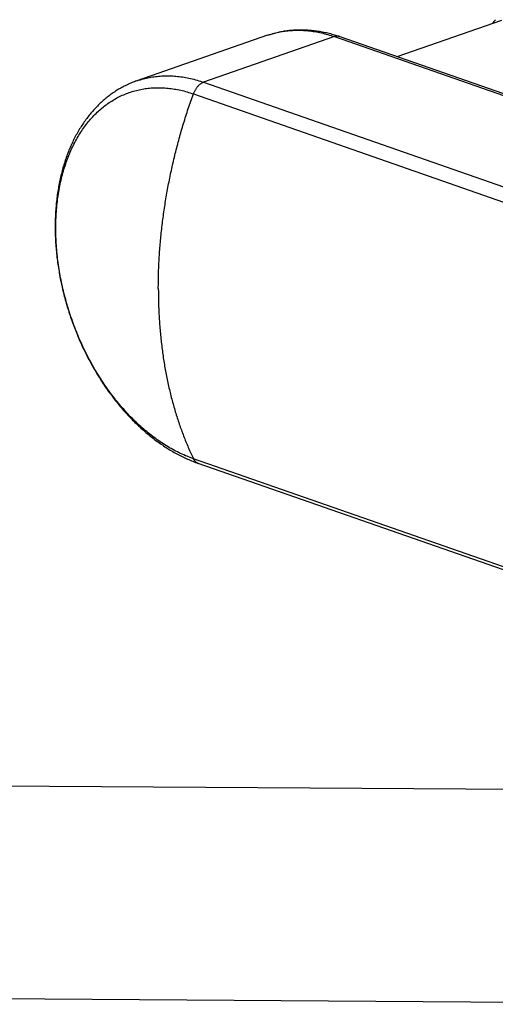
# Model space of a CAD drawing. Header units: millimetres. Extents: x 15 to 858, y -139 to 575.
# Tile 2 of 10: x 164 to 213, y -45 to 57. Entities that reach past the tile are written whole.
import ezdxf

# ---------------------------------------------------------------- set-up
doc = ezdxf.new("R2010")
doc.units = ezdxf.units.MM
doc.header["$LTSCALE"] = 46.255
doc.layers.get('0').update_dxf_attribs({"linetype": 'CONTINUOUS'})

msp = doc.modelspace()

# ---------------------------------------------------------------- linework, layer by layer
at = {"color": 7, "linetype": 'Continuous'}
for p, q in [((203.12, 52.78), (213.94, 56.55)), ((189.71, 54.98), (176.18, 50.27)), ((197.18, 54.85), (218.01, 47.59)), ((290.72, -26.97), (182.53, 10.74)), ((241.35, -23.14), (59.79, -21.94)), ((245.11, -45.17), (59.64, -43.94))]:
    msp.add_line(p, q, dxfattribs=at)
at = {"color": 9, "linetype": 'Continuous'}
for p, q in [((196.62, 54.84), (183.09, 50.12)), ((196.62, 54.84), (217.45, 47.58)), ((183.09, 50.12), (219.75, 37.34)), ((182.03, 48.92), (290.22, 11.21)), ((290.22, -26.49), (182.03, 11.22))]:
    msp.add_line(p, q, dxfattribs=at)
at = {"color": 7, "linetype": 'Continuous'}
msp.add_arc((220.55, 50.77), 9.33, 141.3896, 144.3678, dxfattribs=at)
for points, knots in [([(189.71, 54.98), (189.87, 55.04), (190.2, 55.15), (190.7, 55.28), (191.21, 55.39), (191.72, 55.47), (192.25, 55.53), (192.78, 55.56), (193.31, 55.56), (193.85, 55.54), (194.4, 55.49), (194.95, 55.42), (195.51, 55.32), (196.06, 55.19), (196.62, 55.03), (196.99, 54.91), (197.18, 54.85)], [0, 0, 0, 0, 0.516686, 1.034367, 1.553908, 2.076328, 2.602304, 3.132827, 3.668631, 4.210231, 4.758662, 5.314189, 5.877194, 6.448618, 7.028274, 7.61641, 7.61641, 7.61641, 7.61641]), ([(176.18, 50.27), (176.01, 50.21), (175.69, 50.09), (175.22, 49.88), (174.76, 49.65), (174.3, 49.4), (173.86, 49.12), (173.43, 48.82), (173, 48.49), (172.59, 48.14), (172.2, 47.76), (171.81, 47.36), (171.44, 46.94), (171.09, 46.5), (170.75, 46.03), (170.42, 45.55), (170.11, 45.04), (169.82, 44.51), (169.55, 43.96), (169.29, 43.4), (169.05, 42.81), (168.84, 42.21), (168.64, 41.6), (168.46, 40.97), (168.3, 40.32), (168.16, 39.67), (168.04, 39), (167.94, 38.32), (167.86, 37.63), (167.8, 36.93), (167.76, 36.22), (167.74, 35.51), (167.74, 34.79), (167.76, 34.07), (167.8, 33.34), (167.87, 32.61), (167.95, 31.87), (168.05, 31.14), (168.17, 30.4), (168.31, 29.66), (168.46, 28.93), (168.64, 28.2), (168.84, 27.47), (169.05, 26.74), (169.28, 26.02), (169.53, 25.31), (169.8, 24.6), (170.08, 23.9), (170.38, 23.21), (170.7, 22.52), (171.03, 21.85), (171.38, 21.19), (171.74, 20.54), (172.12, 19.9), (172.51, 19.27), (172.92, 18.66), (173.34, 18.07), (173.77, 17.49), (174.22, 16.93), (174.67, 16.38), (175.14, 15.85), (175.62, 15.34), (176.11, 14.86), (176.61, 14.39), (177.12, 13.94), (177.63, 13.51), (178.16, 13.11), (178.69, 12.73), (179.22, 12.37), (179.77, 12.03), (180.31, 11.72), (180.86, 11.44), (181.41, 11.18), (181.97, 10.95), (182.34, 10.81), (182.53, 10.74)], [0, 0, 0, 0, 0.514397, 1.029839, 1.547108, 2.067501, 2.591191, 3.119133, 3.652873, 4.192016, 4.737622, 5.290893, 5.851094, 6.419523, 6.996569, 7.581458, 8.175823, 8.778865, 9.389988, 10.011978, 10.642039, 11.280091, 11.926018, 12.582413, 13.246499, 13.917951, 14.59649, 15.284193, 15.978548, 16.679208, 17.385868, 18.100139, 18.819808, 19.544515, 20.273912, 21.009014, 21.748048, 22.490625, 23.236371, 23.985702, 24.737347, 25.490884, 26.2459, 27.002269, 27.759225, 28.51633, 29.273131, 30.029022, 30.783746, 31.53687, 32.287901, 33.035814, 33.78086, 34.522626, 35.260583, 35.993345, 36.721674, 37.445206, 38.163386, 38.874522, 39.57985, 40.279028, 40.97146, 41.655199, 42.332036, 43.001784, 43.663985, 44.316622, 44.961725, 45.598253, 46.225833, 46.845407, 47.455376, 48.056667, 48.6498, 48.6498, 48.6498, 48.6498])]:
    msp.add_open_spline(points, degree=3, knots=knots, dxfattribs=at)
at = {"color": 9, "linetype": 'Continuous'}
for points, knots in [([(189.71, 54.98), (189.83, 55.03), (190.16, 55.13), (190.7, 55.28), (191.33, 55.4), (191.97, 55.48), (192.61, 55.51), (193.27, 55.5), (193.93, 55.46), (194.6, 55.36), (195.27, 55.23), (195.95, 55.06), (196.39, 54.92), (196.62, 54.84)], [0, 0, 0, 0, 0.40201, 1.036721, 1.674151, 2.315914, 2.963554, 3.61853, 4.282189, 4.955758, 5.640329, 6.336854, 7.046141, 7.046141, 7.046141, 7.046141]), ([(197.18, 54.85), (197.15, 54.86), (197.1, 54.87), (197.01, 54.89), (196.91, 54.89), (196.81, 54.89), (196.72, 54.87), (196.65, 54.85), (196.62, 54.84)], [0, 0, 0, 0, 0.077991, 0.1722051, 0.2678792, 0.3657197, 0.4663304, 0.5701938, 0.5701938, 0.5701938, 0.5701938]), ([(176.18, 50.27), (176.3, 50.31), (176.63, 50.42), (177.17, 50.56), (177.8, 50.68), (178.44, 50.76), (179.08, 50.8), (179.74, 50.79), (180.4, 50.74), (181.07, 50.65), (181.74, 50.52), (182.42, 50.34), (182.87, 50.2), (183.09, 50.12)], [0, 0, 0, 0, 0.40201, 1.036721, 1.674151, 2.315913, 2.963554, 3.61853, 4.282189, 4.955758, 5.640329, 6.336854, 7.046141, 7.046141, 7.046141, 7.046141]), ([(183.09, 50.12), (183.06, 50.11), (182.99, 50.08), (182.89, 50.03), (182.79, 49.97), (182.7, 49.9), (182.61, 49.82), (182.52, 49.73), (182.43, 49.64), (182.35, 49.53), (182.28, 49.42), (182.2, 49.3), (182.14, 49.18), (182.08, 49.05), (182.05, 48.97), (182.03, 48.92)], [0, 0, 0, 0, 0.106698, 0.217174, 0.331528, 0.449754, 0.571743, 0.697301, 0.826156, 0.957971, 1.092351, 1.228859, 1.36702, 1.50633, 1.64627, 1.64627, 1.64627, 1.64627]), ([(182.03, 11.22), (181.81, 11.3), (181.37, 11.46), (180.71, 11.75), (180.06, 12.08), (179.41, 12.45), (178.77, 12.85), (178.13, 13.29), (177.51, 13.77), (176.89, 14.28), (176.28, 14.83), (175.69, 15.4), (175.11, 16.01), (174.54, 16.65), (173.99, 17.32), (173.46, 18.01), (172.94, 18.73), (172.45, 19.48), (171.97, 20.25), (171.52, 21.03), (171.09, 21.84), (170.68, 22.66), (170.29, 23.51), (169.94, 24.36), (169.6, 25.23), (169.3, 26.1), (169.02, 26.99), (168.77, 27.88), (168.54, 28.78), (168.35, 29.68), (168.18, 30.58), (168.05, 31.48), (167.94, 32.37), (167.87, 33.26), (167.82, 34.15), (167.81, 35.02), (167.82, 35.89), (167.87, 36.74), (167.94, 37.58), (168.05, 38.4), (168.18, 39.21), (168.35, 40), (168.54, 40.76), (168.76, 41.5), (169.02, 42.22), (169.29, 42.91), (169.6, 43.57), (169.93, 44.21), (170.29, 44.81), (170.68, 45.39), (171.08, 45.93), (171.52, 46.44), (171.97, 46.91), (172.44, 47.35), (172.94, 47.75), (173.46, 48.11), (173.99, 48.43), (174.54, 48.72), (175.11, 48.96), (175.69, 49.16), (176.29, 49.33), (176.9, 49.45), (177.51, 49.53), (178.14, 49.57), (178.78, 49.56), (179.42, 49.52), (180.07, 49.43), (180.73, 49.31), (181.38, 49.14), (181.82, 49), (182.03, 48.92)], [0, 0, 0, 0, 0.7025, 1.418753, 2.149133, 2.893876, 3.653086, 4.426739, 5.214695, 6.016701, 6.832402, 7.661342, 8.50298, 9.356691, 10.221777, 11.097473, 11.982952, 12.877331, 13.779679, 14.68902, 15.604345, 16.524609, 17.448746, 18.375669, 19.304277, 20.233463, 21.162117, 22.089132, 23.013404, 23.933845, 24.849383, 25.758975, 26.661613, 27.556322, 28.442173, 29.318279, 30.183807, 31.037984, 31.880108, 32.709555, 33.525782, 34.328337, 35.116858, 35.891085, 36.650872, 37.396188, 38.127133, 38.843938, 39.546972, 40.236747, 40.913919, 41.579293, 42.233821, 42.878597, 43.514851, 44.143938, 44.76732, 45.38655, 46.003249, 46.619077, 47.235712, 47.854813, 48.478003, 49.106836, 49.742779, 50.387192, 51.04131, 51.706233, 52.38292, 53.072182, 53.072182, 53.072182, 53.072182]), ([(178.41, 28.81), (178.41, 29.31), (178.42, 30.33), (178.49, 31.86), (178.6, 33.41), (178.75, 34.96), (178.95, 36.52), (179.19, 38.08), (179.47, 39.64), (179.79, 41.2), (180.16, 42.76), (180.56, 44.32), (181.01, 45.86), (181.5, 47.4), (181.85, 48.42), (182.03, 48.92)], [0, 0, 0, 0, 1.51971, 3.053703, 4.600933, 6.160302, 7.730668, 9.310848, 10.899623, 12.495745, 14.097938, 15.704906, 17.315337, 18.927905, 20.541279, 20.541279, 20.541279, 20.541279]), ([(178.41, 28.81), (178.41, 28.3), (178.42, 27.31), (178.49, 25.82), (178.6, 24.35), (178.75, 22.91), (178.94, 21.49), (179.18, 20.09), (179.46, 18.72), (179.79, 17.39), (180.15, 16.08), (180.56, 14.81), (181.01, 13.58), (181.5, 12.38), (181.85, 11.6), (182.03, 11.22)], [0, 0, 0, 0, 1.504436, 2.992668, 4.463832, 5.917138, 7.351872, 8.767404, 10.163195, 11.5388, 12.893876, 14.228191, 15.541624, 16.834175, 18.105972, 18.105972, 18.105972, 18.105972]), ([(182.53, 10.74), (182.53, 10.75), (182.49, 10.76), (182.43, 10.78), (182.35, 10.83), (182.27, 10.89), (182.2, 10.96), (182.14, 11.04), (182.08, 11.12), (182.05, 11.19), (182.03, 11.22)], [0, 0, 0, 0, 0.0116063, 0.1045922, 0.1984717, 0.2939919, 0.3918194, 0.4925149, 0.5965188, 0.7041454, 0.7041454, 0.7041454, 0.7041454])]:
    msp.add_open_spline(points, degree=3, knots=knots, dxfattribs=at)

doc.saveas('drawing.dxf')
